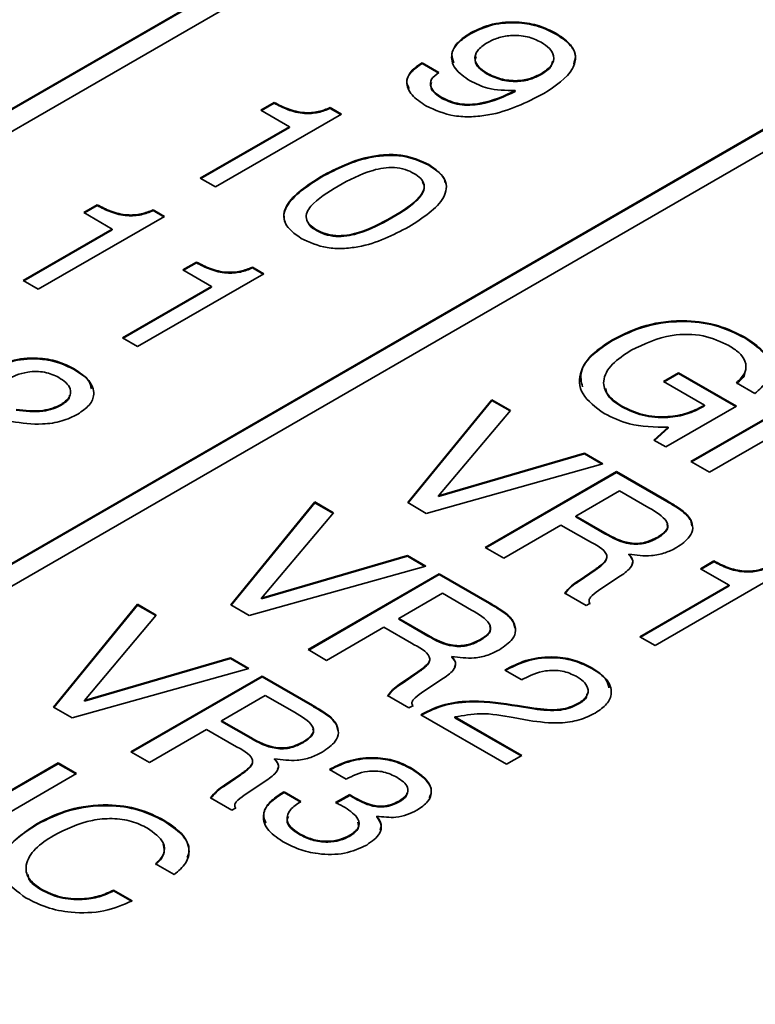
# Model space of a CAD drawing. Header units: millimetres. Extents: x 15 to 187, y 49 to 265.
# Tile 41 of 62: x 138.36 to 143.64, y 204.86 to 211.93. Entities that reach past the tile are written whole.
import ezdxf

# ---------------------------------------------------------------- set-up
doc = ezdxf.new("R2010")
doc.units = ezdxf.units.MM

msp = doc.modelspace()

# ---------------------------------------------------------------- linework, layer by layer
at = {"color": 7, "linetype": 'Continuous', "lineweight": 35}
for p, q in [((153.5333, 220.0878), (127.7003, 205.1748)), ((153.5333, 220.0824), (127.7051, 205.1721)), ((151.412, 218.7), (127.9832, 205.1748)), ((130.6702, 203.6236), (154.099, 217.1488)), ((130.6702, 203.6182), (154.099, 217.1433)), ((154.2404, 217.0671), (130.8116, 203.542)), ((141.5942, 211.8315), (141.5942, 211.837)), ((142.208, 211.8287), (142.208, 211.8341)), ((141.246, 211.622), (141.3668, 211.5522)), ((141.246, 211.6165), (141.246, 211.622)), ((141.246, 211.6165), (141.3668, 211.5467)), ((141.7102, 211.5439), (141.7102, 211.5494)), ((142.1023, 211.5382), (142.1023, 211.5437)), ((141.9151, 211.4167), (141.9151, 211.4221)), ((140.088, 211.2815), (140.1847, 211.3373)), ((140.0927, 211.2787), (140.1847, 211.3318)), ((140.1847, 211.3318), (140.1847, 211.3373)), ((141.3891, 211.3664), (141.3891, 211.3719)), ((140.6682, 211.2535), (139.7616, 210.7302)), ((140.2935, 211.1628), (140.088, 211.2815)), ((140.5868, 211.3005), (140.6682, 211.2535)), ((140.5868, 211.2951), (140.5868, 211.3005)), ((140.5868, 211.2951), (140.6635, 211.2508)), ((139.6529, 210.793), (140.2935, 211.1628)), ((139.6576, 210.7903), (140.2935, 211.1574)), ((140.2935, 211.1574), (140.2935, 211.1628)), ((141.2958, 210.8858), (141.2958, 210.8912)), ((139.7616, 210.7302), (139.6529, 210.793)), ((140.5222, 210.801), (140.5222, 210.8064)), ((138.8152, 210.5467), (138.9119, 210.6025)), ((139.0207, 210.4281), (138.8152, 210.5467)), ((138.8199, 210.544), (138.9119, 210.5971)), ((138.9119, 210.5971), (138.9119, 210.6025)), ((139.314, 210.5658), (139.3954, 210.5188)), ((139.314, 210.5603), (139.314, 210.5658)), ((139.314, 210.5603), (139.3907, 210.5161)), ((139.3954, 210.5188), (138.4889, 209.9954)), ((141.0299, 210.5079), (141.0299, 210.5133)), ((138.3801, 210.0582), (139.0207, 210.4281)), ((138.3848, 210.0555), (139.0207, 210.4226)), ((139.0207, 210.4226), (139.0207, 210.4281)), ((140.4869, 210.4177), (140.4869, 210.4232)), ((139.5284, 210.135), (139.6251, 210.1908)), ((139.7338, 210.0164), (139.5284, 210.135)), ((139.5331, 210.1323), (139.6251, 210.1854)), ((139.6251, 210.1854), (139.6251, 210.1908)), ((140.0271, 210.1541), (140.1085, 210.1071)), ((140.0271, 210.1486), (140.0271, 210.1541)), ((140.0271, 210.1486), (140.1038, 210.1044)), ((138.4889, 209.9954), (138.3801, 210.0582)), ((140.1085, 210.1071), (139.202, 209.5837)), ((139.0932, 209.6465), (139.7338, 210.0164)), ((139.0979, 209.6438), (139.7338, 210.0109)), ((139.7338, 210.0109), (139.7338, 210.0164)), ((139.202, 209.5837), (139.0932, 209.6465)), ((142.6147, 209.6274), (142.6147, 209.6329)), ((143.5643, 209.646), (143.5643, 209.6514)), ((138.747, 209.4181), (138.747, 209.4236)), ((142.98, 209.3328), (143.0888, 209.3956)), ((142.9847, 209.3301), (143.0888, 209.3902)), ((143.0888, 209.3956), (143.5045, 209.1557)), ((143.0888, 209.3902), (143.0888, 209.3956)), ((143.0888, 209.3902), (143.4998, 209.1529)), ((143.2748, 209.1626), (142.98, 209.3328)), ((143.1781, 208.7579), (144.1209, 209.3022)), ((143.1828, 208.7552), (144.1209, 209.2967)), ((143.6374, 209.2464), (143.5045, 209.3231)), ((141.1438, 208.4628), (141.7482, 209.2024)), ((141.7482, 209.2024), (141.8819, 209.1252)), ((141.7482, 209.197), (141.7482, 209.2024)), ((138.6526, 209.1634), (138.6526, 209.1689)), ((141.1468, 208.461), (141.7482, 209.197)), ((141.7482, 209.197), (141.8788, 209.1215)), ((142.682, 209.1505), (142.682, 209.156)), ((143.5045, 209.1557), (142.9968, 208.8626)), ((143.2631, 209.1559), (143.2748, 209.1626)), ((143.2631, 209.1504), (143.2748, 209.1572)), ((143.2631, 209.1504), (143.2631, 209.1559)), ((143.2748, 209.1572), (143.2748, 209.1626)), ((141.8819, 209.1252), (141.3654, 208.5121)), ((144.0752, 209.1223), (143.3111, 208.6812)), ((142.9126, 208.9112), (143.0149, 209.0039)), ((142.9162, 208.9091), (143.0149, 208.9984)), ((143.0149, 208.9984), (143.0149, 209.0039)), ((142.9968, 208.8626), (142.9126, 208.9112)), ((141.3654, 208.5121), (142.4143, 208.8179)), ((141.3654, 208.5067), (142.4143, 208.8124)), ((142.4143, 208.8179), (142.546, 208.7419)), ((142.4143, 208.8124), (142.4143, 208.8179)), ((142.4143, 208.8124), (142.5396, 208.7401)), ((142.546, 208.7419), (141.2768, 208.386)), ((143.3111, 208.6812), (143.1781, 208.7579)), ((141.6998, 208.1418), (142.6427, 208.686)), ((141.7046, 208.139), (142.6427, 208.6806)), ((142.6427, 208.686), (143.0038, 208.4776)), ((142.6427, 208.6806), (142.6427, 208.686)), ((142.6427, 208.6806), (143.0038, 208.4721)), ((141.3654, 208.5067), (141.3654, 208.5121)), ((142.6655, 208.5472), (142.3512, 208.3658)), ((142.8748, 208.4264), (142.6655, 208.5472)), ((139.871, 207.728), (140.4754, 208.4676)), ((139.8741, 207.7262), (140.4754, 208.4622)), ((140.4754, 208.4676), (140.6091, 208.3904)), ((140.4754, 208.4622), (140.4754, 208.4676)), ((140.4754, 208.4622), (140.606, 208.3868)), ((141.2768, 208.386), (141.1438, 208.4628)), ((143.0038, 208.4721), (143.0038, 208.4776)), ((140.6091, 208.3904), (140.0926, 207.7774)), ((142.3512, 208.3658), (142.5605, 208.245)), ((142.3512, 208.3604), (142.3512, 208.3658)), ((142.3512, 208.3604), (142.5605, 208.2396)), ((142.2438, 208.3023), (141.8328, 208.065)), ((142.4421, 208.1878), (142.2438, 208.3023)), ((143.1771, 208.3341), (143.1771, 208.3395)), ((143.1771, 208.3341), (143.1856, 208.2963)), ((142.5605, 208.2396), (142.5605, 208.245)), ((142.9394, 208.2099), (142.9394, 208.2154)), ((141.8328, 208.065), (141.6998, 208.1418)), ((140.0926, 207.7774), (141.1415, 208.0831)), ((140.0926, 207.7719), (141.1415, 208.0776)), ((141.1415, 208.0831), (141.2732, 208.0071)), ((141.1415, 208.0776), (141.1415, 208.0831)), ((141.1415, 208.0776), (141.2668, 208.0053)), ((142.732, 208.0874), (142.732, 208.0928)), ((141.2732, 208.0071), (140.004, 207.6512)), ((143.247, 207.9883), (143.3437, 208.0441)), ((143.2517, 207.9855), (143.3437, 208.0386)), ((143.3437, 208.0386), (143.3437, 208.0441)), ((140.427, 207.407), (141.3699, 207.9513)), ((140.4318, 207.4043), (141.3699, 207.9458)), ((141.3699, 207.9513), (141.731, 207.7428)), ((141.3699, 207.9458), (141.3699, 207.9513)), ((141.3699, 207.9458), (141.731, 207.7374)), ((142.375, 207.9046), (142.4889, 207.9832)), ((142.375, 207.8992), (142.4889, 207.9778)), ((142.4889, 207.9778), (142.4889, 207.9832)), ((142.661, 207.9291), (142.5144, 207.8309)), ((143.8272, 207.9603), (142.9207, 207.437)), ((143.4525, 207.8696), (143.247, 207.9883)), ((142.3711, 207.9023), (142.375, 207.9046)), ((142.3711, 207.8969), (142.3711, 207.9023)), ((142.3711, 207.8969), (142.375, 207.8992)), ((142.375, 207.8992), (142.375, 207.9046)), ((142.8119, 207.4998), (143.4525, 207.8696)), ((142.8166, 207.4971), (143.4525, 207.8642)), ((143.4525, 207.8642), (143.4525, 207.8696)), ((141.3927, 207.8125), (141.0784, 207.6311)), ((141.602, 207.6917), (141.3927, 207.8125)), ((142.4251, 207.7231), (142.2717, 207.8116)), ((138.5982, 206.9932), (139.2026, 207.7329)), ((138.6013, 206.9915), (139.2026, 207.7274)), ((139.2026, 207.7329), (139.3363, 207.6557)), ((139.2026, 207.7274), (139.2026, 207.7329)), ((139.2026, 207.7274), (139.3332, 207.652)), ((140.004, 207.6512), (139.871, 207.728)), ((140.0926, 207.7719), (140.0926, 207.7774)), ((141.731, 207.7374), (141.731, 207.7428)), ((142.4517, 207.7385), (142.4251, 207.7231)), ((142.4493, 207.7432), (142.4517, 207.733)), ((139.3363, 207.6557), (138.8198, 207.0426)), ((141.0784, 207.6311), (141.2877, 207.5103)), ((141.0784, 207.6256), (141.0784, 207.6311)), ((141.0784, 207.6256), (141.2877, 207.5048)), ((141.9043, 207.5993), (141.9043, 207.6048)), ((141.9043, 207.5993), (141.9128, 207.5616)), ((140.971, 207.5675), (140.56, 207.3302)), ((141.1693, 207.453), (140.971, 207.5675)), ((141.2877, 207.5048), (141.2877, 207.5103)), ((141.6666, 207.4752), (141.6666, 207.4806)), ((142.9207, 207.437), (142.8119, 207.4998)), ((140.56, 207.3302), (140.427, 207.407)), ((138.8198, 207.0426), (139.8687, 207.3483)), ((138.8198, 207.0372), (139.8687, 207.3429)), ((139.8687, 207.3483), (140.0004, 207.2723)), ((139.8687, 207.3429), (139.8687, 207.3483)), ((139.8687, 207.3429), (139.994, 207.2706)), ((141.4592, 207.3526), (141.4592, 207.358)), ((140.0004, 207.2723), (138.7312, 206.9165)), ((141.1022, 207.1699), (141.2161, 207.2485)), ((141.1022, 207.1644), (141.2161, 207.243)), ((141.2161, 207.243), (141.2161, 207.2485)), ((141.8413, 207.2605), (141.8569, 207.2695)), ((141.9621, 207.1907), (141.8413, 207.2605)), ((141.846, 207.2577), (141.8569, 207.2641)), ((141.8569, 207.2641), (141.8569, 207.2695)), ((142.4656, 207.2714), (142.4656, 207.2768)), ((139.1543, 206.6722), (140.0971, 207.2165)), ((139.159, 206.6695), (140.0971, 207.2111)), ((140.0971, 207.2165), (140.4582, 207.008)), ((140.0971, 207.2111), (140.0971, 207.2165)), ((140.0971, 207.2111), (140.4582, 207.0026)), ((141.0983, 207.1676), (141.1022, 207.1699)), ((141.0983, 207.1621), (141.0983, 207.1676)), ((141.0983, 207.1621), (141.1022, 207.1644)), ((141.1022, 207.1644), (141.1022, 207.1699)), ((141.3882, 207.1943), (141.2416, 207.0962)), ((141.9727, 207.1968), (141.9621, 207.1907)), ((138.8198, 207.0372), (138.8198, 207.0426)), ((140.1199, 207.0777), (139.8056, 206.8963)), ((140.3292, 206.9569), (140.1199, 207.0777)), ((141.1523, 206.9883), (140.9989, 207.0769)), ((141.1765, 207.0084), (141.1789, 206.9983)), ((142.3712, 207.0167), (142.3712, 207.0221)), ((138.7312, 206.9165), (138.5982, 206.9932)), ((140.4582, 207.0026), (140.4582, 207.008)), ((141.1789, 207.0037), (141.1523, 206.9883)), ((141.2369, 206.9395), (141.2443, 206.9437)), ((141.8534, 206.5836), (141.2369, 206.9395)), ((141.2416, 206.9368), (141.2443, 206.9383)), ((141.2443, 206.9383), (141.2443, 206.9437)), ((141.9312, 207.0053), (142.0486, 206.9862)), ((141.9312, 206.9999), (141.9312, 207.0053)), ((141.9312, 206.9999), (142.0486, 206.9807)), ((142.0486, 206.9807), (142.0486, 206.9862)), ((139.8056, 206.8963), (140.0149, 206.7755)), ((139.8056, 206.8908), (139.8056, 206.8963)), ((139.8056, 206.8908), (140.0149, 206.77)), ((140.6316, 206.8646), (140.6316, 206.87)), ((141.4824, 206.9234), (141.9621, 206.6464)), ((141.4824, 206.9179), (141.4824, 206.9234)), ((141.4824, 206.9179), (141.9574, 206.6437)), ((142.0152, 206.8979), (141.9011, 206.9189)), ((139.6982, 206.8327), (139.2872, 206.5955)), ((139.8965, 206.7182), (139.6982, 206.8327)), ((140.6316, 206.8646), (140.64, 206.8268)), ((140.0149, 206.77), (140.0149, 206.7755)), ((140.3938, 206.7404), (140.3938, 206.7458)), ((139.2872, 206.5955), (139.1543, 206.6722)), ((137.8667, 206.1523), (138.6309, 206.5934)), ((137.8667, 206.1468), (138.6309, 206.5879)), ((138.6309, 206.5934), (138.7638, 206.5166)), ((138.6309, 206.5879), (138.6309, 206.5934)), ((138.6309, 206.5879), (138.7591, 206.5139)), ((140.1864, 206.6178), (140.1864, 206.6233)), ((141.9621, 206.6464), (141.8534, 206.5836)), ((138.7638, 206.5166), (137.821, 205.9724)), ((139.8294, 206.4351), (139.9433, 206.5137)), ((139.9433, 206.5083), (139.9433, 206.5137)), ((140.5806, 206.5466), (140.587, 206.5503)), ((140.7014, 206.4769), (140.5806, 206.5466)), ((140.5853, 206.5439), (140.587, 206.5449)), ((140.587, 206.5449), (140.587, 206.5503)), ((141.1626, 206.5541), (141.1626, 206.5595)), ((139.8294, 206.4297), (139.9433, 206.5083)), ((140.1154, 206.4595), (139.9688, 206.3614)), ((139.8255, 206.4328), (139.8294, 206.4351)), ((139.8255, 206.4274), (139.8255, 206.4328)), ((139.8255, 206.4274), (139.8294, 206.4297)), ((139.8294, 206.4297), (139.8294, 206.4351)), ((140.2476, 206.3823), (140.2542, 206.3861)), ((140.2476, 206.3769), (140.2476, 206.3823)), ((140.2476, 206.3769), (140.2542, 206.3807)), ((140.2542, 206.3861), (140.3751, 206.3164)), ((140.2542, 206.3807), (140.2542, 206.3861)), ((140.2542, 206.3807), (140.3751, 206.3109)), ((139.8795, 206.2536), (139.7261, 206.3421)), ((140.6253, 206.3082), (140.7266, 206.366)), ((140.6302, 206.306), (140.6253, 206.3082)), ((140.6306, 206.3058), (140.7266, 206.3605)), ((140.7266, 206.3605), (140.7266, 206.366)), ((140.7632, 206.3381), (140.7632, 206.3435)), ((141.0812, 206.3139), (141.0812, 206.3193)), ((139.9061, 206.2689), (139.8795, 206.2536)), ((139.9037, 206.2737), (139.9061, 206.2635)), ((139.3907, 206.1772), (139.3907, 206.1827)), ((140.9209, 206.206), (140.9209, 206.2115)), ((138.4822, 206.1532), (138.4822, 206.1587)), ((140.3645, 206.0798), (140.3645, 206.0852)), ((140.7284, 206.0683), (140.7284, 206.0738)), ((139.4649, 205.7909), (139.3319, 205.8677)), ((138.5132, 205.679), (138.5132, 205.6844)), ((139.0298, 205.6793), (139.1627, 205.6025)), ((139.0298, 205.6738), (139.0298, 205.6793)), ((139.0298, 205.6738), (139.1627, 205.5971))]:
    msp.add_line(p, q, dxfattribs=at)
for points, knots in [([(141.5942, 211.837), (141.6444, 211.861), (141.7446, 211.909), (141.9317, 211.9215), (142.093, 211.8922), (142.1697, 211.8535), (142.208, 211.8341)], [0, 0, 0, 0, 0.27995, 0.559068, 0.779241, 1, 1, 1, 1]), ([(141.5942, 211.8315), (141.6444, 211.8556), (141.7446, 211.9036), (141.9317, 211.9161), (142.093, 211.8868), (142.1697, 211.8481), (142.208, 211.8287)], [0, 0, 0, 0, 0.27995, 0.559068, 0.779241, 1, 1, 1, 1]), ([(141.5912, 211.4924), (141.5506, 211.5206), (141.4696, 211.5767), (141.4477, 211.6817), (141.4964, 211.7724), (141.5616, 211.8154), (141.5942, 211.837)], [0, 0, 0, 0, 0.279949, 0.559125, 0.779309, 1, 1, 1, 1]), ([(141.4753, 211.6215), (141.4676, 211.6419), (141.4494, 211.6904), (141.4982, 211.7671), (141.5622, 211.8101), (141.5942, 211.8315)], [0, 0, 0, 0, 0.266726, 0.632942, 1, 1, 1, 1]), ([(142.1023, 211.7696), (142.0706, 211.7849), (142.0072, 211.8155), (141.8883, 211.8229), (141.7867, 211.8034), (141.7382, 211.7789), (141.714, 211.7665)], [0, 0, 0, 0, 0.279985, 0.558971, 0.779234, 1, 1, 1, 1]), ([(142.208, 211.8341), (142.2434, 211.8108), (142.3141, 211.7642), (142.359, 211.6724), (142.3252, 211.5365), (142.2047, 211.4568), (142.1202, 211.401)], [0, 0, 0, 0, 0.187322, 0.37406, 0.561042, 1, 1, 1, 1]), ([(142.208, 211.8287), (142.2429, 211.8054), (142.3126, 211.7589), (142.3578, 211.6794), (142.3418, 211.6316), (142.3359, 211.6141)], [0, 0, 0, 0, 0.388726, 0.77624, 1, 1, 1, 1]), ([(141.714, 211.7665), (141.688, 211.7489), (141.6363, 211.7138), (141.6187, 211.6479), (141.6485, 211.5902), (141.6896, 211.563), (141.7102, 211.5494)], [0, 0, 0, 0, 0.280273, 0.559272, 0.7793, 1, 1, 1, 1]), ([(142.1023, 211.5437), (142.1292, 211.562), (142.1831, 211.5986), (142.1999, 211.6676), (142.1669, 211.7273), (142.1238, 211.7555), (142.1023, 211.7696)], [0, 0, 0, 0, 0.2801627, 0.5590906, 0.7792757, 1, 1, 1, 1]), ([(141.1537, 211.4376), (141.1464, 211.4517), (141.1261, 211.4905), (141.1609, 211.5579), (141.2176, 211.597), (141.246, 211.6165)], [0, 0, 0, 0, 0.222285, 0.610655, 1, 1, 1, 1]), ([(141.2741, 211.3127), (141.2367, 211.3374), (141.162, 211.3868), (141.1252, 211.4789), (141.1589, 211.5631), (141.2169, 211.6023), (141.246, 211.622)], [0, 0, 0, 0, 0.2805769, 0.5597012, 0.7795746, 1, 1, 1, 1]), ([(141.6357, 211.6682), (141.6316, 211.6582), (141.6204, 211.6306), (141.6499, 211.5846), (141.6901, 211.5575), (141.7102, 211.5439)], [0, 0, 0, 0, 0.22082, 0.609817, 1, 1, 1, 1]), ([(142.1023, 211.5382), (142.1314, 211.5564), (142.1762, 211.5841), (142.1807, 211.6211), (142.1823, 211.6339)], [0, 0, 0, 0, 0.652567, 1, 1, 1, 1]), ([(141.3668, 211.5522), (141.3463, 211.537), (141.3052, 211.5067), (141.3034, 211.4506), (141.337, 211.4052), (141.3717, 211.383), (141.3891, 211.3719)], [0, 0, 0, 0, 0.279747, 0.558512, 0.77895, 1, 1, 1, 1]), ([(141.7102, 211.5494), (141.7418, 211.5336), (141.8047, 211.5021), (141.9233, 211.4888), (142.0285, 211.5063), (142.0776, 211.5312), (142.1023, 211.5437)], [0, 0, 0, 0, 0.28047, 0.559328, 0.779293, 1, 1, 1, 1]), ([(141.7102, 211.5439), (141.7418, 211.5281), (141.8047, 211.4966), (141.9233, 211.4834), (142.0285, 211.5008), (142.0776, 211.5258), (142.1023, 211.5382)], [0, 0, 0, 0, 0.28047, 0.559328, 0.779293, 1, 1, 1, 1]), ([(141.3138, 211.4809), (141.3108, 211.4679), (141.3043, 211.44), (141.3379, 211.3997), (141.372, 211.3775), (141.3891, 211.3664)], [0, 0, 0, 0, 0.301336, 0.650184, 1, 1, 1, 1]), ([(141.9151, 211.4221), (141.8467, 211.4236), (141.724, 211.4263), (141.6319, 211.4722), (141.5912, 211.4924)], [0, 0, 0, 0, 0.558275, 1, 1, 1, 1]), ([(142.1202, 211.401), (141.9961, 211.3375), (141.8407, 211.2581), (141.6012, 211.2321), (141.4367, 211.2392), (141.339, 211.2833), (141.2741, 211.3127)], [0, 0, 0, 0, 0.4993433, 0.6251798, 0.7508537, 1, 1, 1, 1]), ([(141.3891, 211.3719), (141.429, 211.3537), (141.4889, 211.3263), (141.5903, 211.3216), (141.7377, 211.3384), (141.8363, 211.3849), (141.9151, 211.4221)], [0, 0, 0, 0, 0.248865, 0.374362, 0.500012, 1, 1, 1, 1]), ([(141.3891, 211.3664), (141.429, 211.3482), (141.4889, 211.3209), (141.5903, 211.3162), (141.7377, 211.3329), (141.8363, 211.3795), (141.9151, 211.4167)], [0, 0, 0, 0, 0.248865, 0.374362, 0.500012, 1, 1, 1, 1]), ([(140.1847, 211.3373), (140.2162, 211.3208), (140.279, 211.2879), (140.391, 211.2592), (140.5042, 211.2671), (140.5592, 211.2894), (140.5868, 211.3005)], [0, 0, 0, 0, 0.281056, 0.560319, 0.779649, 1, 1, 1, 1]), ([(140.1847, 211.3318), (140.2162, 211.3153), (140.279, 211.2825), (140.391, 211.2538), (140.5042, 211.2617), (140.5592, 211.2839), (140.5868, 211.2951)], [0, 0, 0, 0, 0.281056, 0.560319, 0.779649, 1, 1, 1, 1]), ([(140.5222, 210.8064), (140.6351, 210.8652), (140.7765, 210.9389), (140.9956, 210.9652), (141.1469, 210.959), (141.2363, 210.9183), (141.2958, 210.8912)], [0, 0, 0, 0, 0.499613, 0.625369, 0.750951, 1, 1, 1, 1]), ([(140.5222, 210.801), (140.6351, 210.8598), (140.7765, 210.9334), (140.9956, 210.9597), (141.1469, 210.9536), (141.2363, 210.9129), (141.2958, 210.8858)], [0, 0, 0, 0, 0.499613, 0.625369, 0.750951, 1, 1, 1, 1]), ([(141.1879, 210.8279), (141.1677, 210.838), (141.1274, 210.8583), (141.0488, 210.8724), (140.9679, 210.8682), (140.8186, 210.8335), (140.7211, 210.7797), (140.6431, 210.7366)], [0, 0, 0, 0, 0.12508, 0.249871, 0.374795, 0.50005, 1, 1, 1, 1]), ([(141.0299, 210.5133), (141.1044, 210.5584), (141.1976, 210.6148), (141.2586, 210.7008), (141.2656, 210.7476), (141.2409, 210.793), (141.2056, 210.8162), (141.1879, 210.8279)], [0, 0, 0, 0, 0.4999047, 0.6251667, 0.7500876, 0.8748731, 1, 1, 1, 1]), ([(141.2958, 210.8912), (141.3428, 210.8569), (141.4136, 210.8052), (141.4253, 210.7177), (141.3805, 210.5908), (141.2528, 210.509), (141.1507, 210.4436)], [0, 0, 0, 0, 0.249141, 0.374724, 0.500475, 1, 1, 1, 1]), ([(141.2958, 210.8858), (141.3477, 210.8521), (141.405, 210.8148), (141.4111, 210.7679), (141.4117, 210.7635)], [0, 0, 0, 0, 0.90613, 1, 1, 1, 1]), ([(140.3772, 210.3609), (140.3302, 210.3951), (140.2596, 210.4465), (140.2487, 210.5336), (140.2931, 210.6599), (140.4204, 210.7414), (140.5222, 210.8064)], [0, 0, 0, 0, 0.249143, 0.374733, 0.500472, 1, 1, 1, 1]), ([(140.2618, 210.4772), (140.2575, 210.4941), (140.2479, 210.5322), (140.2962, 210.655), (140.4218, 210.7361), (140.5222, 210.801)], [0, 0, 0, 0, 0.137577, 0.311008, 1, 1, 1, 1]), ([(141.0299, 210.5079), (141.1048, 210.5531), (141.1986, 210.6095), (141.2577, 210.6952), (141.2673, 210.7357), (141.2524, 210.7581), (141.2471, 210.766)], [0, 0, 0, 0, 0.610605, 0.763605, 0.916188, 1, 1, 1, 1]), ([(140.6431, 210.7366), (140.5688, 210.6918), (140.4759, 210.6357), (140.4165, 210.5497), (140.4097, 210.5031), (140.4342, 210.458), (140.4693, 210.4348), (140.4869, 210.4232)], [0, 0, 0, 0, 0.4998945, 0.6251522, 0.7500763, 0.8748793, 1, 1, 1, 1]), ([(138.9119, 210.6025), (138.9434, 210.586), (139.0062, 210.5532), (139.1182, 210.5244), (139.2314, 210.5324), (139.2864, 210.5546), (139.314, 210.5658)], [0, 0, 0, 0, 0.281056, 0.560319, 0.779649, 1, 1, 1, 1]), ([(138.9119, 210.5971), (138.9434, 210.5806), (139.0062, 210.5477), (139.1182, 210.519), (139.2314, 210.5269), (139.2864, 210.5492), (139.314, 210.5603)], [0, 0, 0, 0, 0.281056, 0.560319, 0.779649, 1, 1, 1, 1]), ([(140.428, 210.474), (140.4311, 210.4673), (140.4409, 210.4456), (140.4681, 210.4291), (140.4869, 210.4177)], [0, 0, 0, 0, 0.310767, 1, 1, 1, 1]), ([(140.4869, 210.4232), (140.5069, 210.413), (140.547, 210.3927), (140.6252, 210.3781), (140.706, 210.3821), (140.8549, 210.4167), (140.9521, 210.4704), (141.0299, 210.5133)], [0, 0, 0, 0, 0.125107, 0.249967, 0.374902, 0.500148, 1, 1, 1, 1]), ([(140.4869, 210.4177), (140.5069, 210.4076), (140.547, 210.3872), (140.6252, 210.3727), (140.706, 210.3766), (140.8549, 210.4113), (140.9521, 210.465), (141.0299, 210.5079)], [0, 0, 0, 0, 0.125107, 0.249967, 0.374902, 0.500148, 1, 1, 1, 1]), ([(141.1507, 210.4436), (141.0377, 210.3848), (140.8961, 210.3113), (140.6767, 210.2858), (140.5255, 210.2927), (140.4364, 210.3337), (140.3772, 210.3609)], [0, 0, 0, 0, 0.499438, 0.62518, 0.750791, 1, 1, 1, 1]), ([(139.6251, 210.1908), (139.6566, 210.1743), (139.7194, 210.1415), (139.8313, 210.1127), (139.9445, 210.1207), (139.9996, 210.1429), (140.0271, 210.1541)], [0, 0, 0, 0, 0.281056, 0.560319, 0.779649, 1, 1, 1, 1]), ([(139.6251, 210.1854), (139.6566, 210.1689), (139.7194, 210.136), (139.8313, 210.1073), (139.9445, 210.1152), (139.9996, 210.1375), (140.0271, 210.1486)], [0, 0, 0, 0, 0.281056, 0.560319, 0.779649, 1, 1, 1, 1]), ([(142.6147, 209.6329), (142.691, 209.6712), (142.8431, 209.7476), (143.1291, 209.7815), (143.385, 209.7415), (143.5045, 209.6815), (143.5643, 209.6514)], [0, 0, 0, 0, 0.28051, 0.559455, 0.779383, 1, 1, 1, 1]), ([(142.6147, 209.6274), (142.691, 209.6657), (142.8431, 209.7421), (143.1291, 209.7761), (143.385, 209.7361), (143.5045, 209.676), (143.5643, 209.646)], [0, 0, 0, 0, 0.28051, 0.559455, 0.779383, 1, 1, 1, 1]), ([(142.5545, 209.104), (142.4939, 209.1483), (142.3728, 209.2369), (142.3706, 209.4005), (142.4627, 209.5347), (142.564, 209.6001), (142.6147, 209.6329)], [0, 0, 0, 0, 0.27927, 0.558399, 0.778964, 1, 1, 1, 1]), ([(142.3986, 209.2947), (142.3907, 209.3313), (142.3733, 209.4117), (142.4653, 209.5296), (142.5649, 209.5948), (142.6147, 209.6274)], [0, 0, 0, 0, 0.294374, 0.646811, 1, 1, 1, 1]), ([(143.4514, 209.591), (143.393, 209.6188), (143.2765, 209.6743), (142.9896, 209.675), (142.8407, 209.6019), (142.7496, 209.5572)], [0, 0, 0, 0, 0.280722, 0.560128, 1, 1, 1, 1]), ([(143.5643, 209.6514), (143.6125, 209.6196), (143.7086, 209.556), (143.7614, 209.4388), (143.7315, 209.3297), (143.6688, 209.2742), (143.6374, 209.2464)], [0, 0, 0, 0, 0.280365, 0.559624, 0.779576, 1, 1, 1, 1]), ([(143.5643, 209.646), (143.6115, 209.6142), (143.7056, 209.5509), (143.7618, 209.4505), (143.7411, 209.3949), (143.7357, 209.3802)], [0, 0, 0, 0, 0.425205, 0.848732, 1, 1, 1, 1]), ([(142.7496, 209.5572), (142.7002, 209.5254), (142.6017, 209.4619), (142.5363, 209.3454), (142.5686, 209.2332), (142.6442, 209.1817), (142.682, 209.156)], [0, 0, 0, 0, 0.2809446, 0.5602745, 0.7798262, 1, 1, 1, 1]), ([(143.5045, 209.3231), (143.5289, 209.3472), (143.5778, 209.3954), (143.5755, 209.4759), (143.5271, 209.5423), (143.4767, 209.5748), (143.4514, 209.591)], [0, 0, 0, 0, 0.279948, 0.559003, 0.779281, 1, 1, 1, 1]), ([(138.1383, 209.4163), (138.1873, 209.4408), (138.2852, 209.4896), (138.4697, 209.5089), (138.6324, 209.4815), (138.7087, 209.4429), (138.747, 209.4236)], [0, 0, 0, 0, 0.280451, 0.559362, 0.779308, 1, 1, 1, 1]), ([(138.1383, 209.4108), (138.1873, 209.4353), (138.2852, 209.4842), (138.4697, 209.5034), (138.6324, 209.476), (138.7087, 209.4374), (138.747, 209.4181)], [0, 0, 0, 0, 0.280451, 0.559362, 0.779308, 1, 1, 1, 1]), ([(138.747, 209.4236), (138.786, 209.3975), (138.8638, 209.3454), (138.8985, 209.2484), (138.8638, 209.1603), (138.8029, 209.1192), (138.7725, 209.0985)], [0, 0, 0, 0, 0.2804405, 0.5596806, 0.7795919, 1, 1, 1, 1]), ([(138.747, 209.4181), (138.7888, 209.3924), (138.8537, 209.3525), (138.8662, 209.2993), (138.8706, 209.2803)], [0, 0, 0, 0, 0.64467, 1, 1, 1, 1]), ([(138.6354, 209.3624), (138.6035, 209.3773), (138.5398, 209.407), (138.3848, 209.4064), (138.3036, 209.3674), (138.2541, 209.3435)], [0, 0, 0, 0, 0.280567, 0.560264, 1, 1, 1, 1]), ([(138.6526, 209.1689), (138.6752, 209.1849), (138.7203, 209.217), (138.7245, 209.277), (138.6912, 209.3264), (138.654, 209.3504), (138.6354, 209.3624)], [0, 0, 0, 0, 0.27961, 0.558548, 0.779048, 1, 1, 1, 1]), ([(143.5045, 209.3177), (143.5345, 209.3413), (143.5656, 209.3659), (143.5652, 209.3946), (143.5652, 209.3957)], [0, 0, 0, 0, 0.962703, 1, 1, 1, 1]), ([(142.5666, 209.2821), (142.57, 209.265), (142.5798, 209.2142), (142.6413, 209.1759), (142.682, 209.1505)], [0, 0, 0, 0, 0.337434, 1, 1, 1, 1]), ([(138.6526, 209.1634), (138.6778, 209.1792), (138.7121, 209.2005), (138.7122, 209.2284), (138.7123, 209.2357)], [0, 0, 0, 0, 0.739251, 1, 1, 1, 1]), ([(138.33, 209.1329), (138.3947, 209.1253), (138.4851, 209.1148), (138.5951, 209.1398), (138.6334, 209.1592), (138.6526, 209.1689)], [0, 0, 0, 0, 0.558127, 0.779013, 1, 1, 1, 1]), ([(138.33, 209.1274), (138.3947, 209.1199), (138.4851, 209.1093), (138.5951, 209.1343), (138.6334, 209.1537), (138.6526, 209.1634)], [0, 0, 0, 0, 0.558127, 0.779013, 1, 1, 1, 1]), ([(142.682, 209.156), (142.7292, 209.1329), (142.8234, 209.0867), (143.0007, 209.0728), (143.1541, 209.1006), (143.2268, 209.1374), (143.2631, 209.1559)], [0, 0, 0, 0, 0.280188, 0.559158, 0.779256, 1, 1, 1, 1]), ([(142.682, 209.1505), (142.7292, 209.1274), (142.8234, 209.0813), (143.0007, 209.0674), (143.1541, 209.0951), (143.2268, 209.132), (143.2631, 209.1504)], [0, 0, 0, 0, 0.280188, 0.559158, 0.779256, 1, 1, 1, 1]), ([(138.7725, 209.0985), (138.7359, 209.0805), (138.6627, 209.0445), (138.4915, 209.0184), (138.3705, 209.0347), (138.2966, 209.0447)], [0, 0, 0, 0, 0.280291, 0.560216, 1, 1, 1, 1]), ([(143.0149, 209.0039), (142.9174, 209.0058), (142.7428, 209.0092), (142.6122, 209.0749), (142.5545, 209.104)], [0, 0, 0, 0, 0.558199, 1, 1, 1, 1]), ([(142.9394, 208.2154), (142.9634, 208.2312), (142.9994, 208.2549), (143.0155, 208.2965), (142.992, 208.3584), (142.9269, 208.3962), (142.8748, 208.4264)], [0, 0, 0, 0, 0.249914, 0.375118, 0.500285, 1, 1, 1, 1]), ([(143.0038, 208.4776), (143.0275, 208.4636), (143.0665, 208.4407), (143.1171, 208.4067), (143.154, 208.3751), (143.1694, 208.3514), (143.1771, 208.3395)], [0, 0, 0, 0, 0.340201, 0.560299, 0.780167, 1, 1, 1, 1]), ([(143.0038, 208.4721), (143.0275, 208.4582), (143.0665, 208.4353), (143.1171, 208.4013), (143.154, 208.3697), (143.1694, 208.346), (143.1771, 208.3341)], [0, 0, 0, 0, 0.340201, 0.560299, 0.780167, 1, 1, 1, 1]), ([(142.9394, 208.2099), (142.963, 208.2257), (142.9984, 208.2493), (143.0152, 208.2867), (143.0085, 208.3025), (143.0061, 208.3082)], [0, 0, 0, 0, 0.560423, 0.841189, 1, 1, 1, 1]), ([(143.1771, 208.3395), (143.1842, 208.3194), (143.1983, 208.2791), (143.1691, 208.2055), (143.1103, 208.1647), (143.0744, 208.1398)], [0, 0, 0, 0, 0.280382, 0.560589, 1, 1, 1, 1]), ([(142.5605, 208.245), (142.6157, 208.2143), (142.6848, 208.1759), (142.7966, 208.1683), (142.8694, 208.1796), (142.9114, 208.2011), (142.9394, 208.2154)], [0, 0, 0, 0, 0.4986779, 0.6240625, 0.7495587, 1, 1, 1, 1]), ([(142.5605, 208.2396), (142.6157, 208.2089), (142.6848, 208.1705), (142.7966, 208.1629), (142.8694, 208.1742), (142.9114, 208.1956), (142.9394, 208.2099)], [0, 0, 0, 0, 0.4986779, 0.6240625, 0.7495587, 1, 1, 1, 1]), ([(142.4889, 207.9832), (142.5113, 207.999), (142.5449, 208.0226), (142.5771, 208.06), (142.5688, 208.1235), (142.4984, 208.1592), (142.4421, 208.1878)], [0, 0, 0, 0, 0.251037, 0.37643, 0.500333, 1, 1, 1, 1]), ([(142.732, 208.0928), (142.7449, 208.0769), (142.7705, 208.0453), (142.7418, 207.9826), (142.6917, 207.9494), (142.661, 207.9291)], [0, 0, 0, 0, 0.280007, 0.558276, 1, 1, 1, 1]), ([(143.0744, 208.1398), (143.0482, 208.1265), (142.9959, 208.0998), (142.8751, 208.0736), (142.7862, 208.0856), (142.732, 208.0928)], [0, 0, 0, 0, 0.281142, 0.561765, 1, 1, 1, 1]), ([(142.732, 208.0874), (142.7468, 208.0714), (142.7677, 208.049), (142.7561, 208.0255), (142.7528, 208.0187)], [0, 0, 0, 0, 0.711834, 1, 1, 1, 1]), ([(142.4889, 207.9778), (142.5124, 207.9934), (142.5468, 208.0162), (142.5651, 208.0443), (142.5709, 208.0532)], [0, 0, 0, 0, 0.68392, 1, 1, 1, 1]), ([(143.3437, 208.0441), (143.3752, 208.0276), (143.438, 207.9947), (143.55, 207.966), (143.6632, 207.9739), (143.7182, 207.9962), (143.7458, 208.0073)], [0, 0, 0, 0, 0.281056, 0.560319, 0.779649, 1, 1, 1, 1]), ([(143.3437, 208.0386), (143.3752, 208.0222), (143.438, 207.9893), (143.55, 207.9606), (143.6632, 207.9685), (143.7182, 207.9907), (143.7458, 208.0019)], [0, 0, 0, 0, 0.281056, 0.560319, 0.779649, 1, 1, 1, 1]), ([(142.2717, 207.8116), (142.2863, 207.83), (142.3125, 207.8628), (142.3531, 207.8902), (142.3711, 207.9023)], [0, 0, 0, 0, 0.558411, 1, 1, 1, 1]), ([(142.2717, 207.8062), (142.2863, 207.8245), (142.3125, 207.8574), (142.3531, 207.8848), (142.3711, 207.8969)], [0, 0, 0, 0, 0.558411, 1, 1, 1, 1]), ([(142.5144, 207.8309), (142.4926, 207.816), (142.4622, 207.7952), (142.4427, 207.7611), (142.4487, 207.746), (142.4517, 207.7385)], [0, 0, 0, 0, 0.560677, 0.780654, 1, 1, 1, 1]), ([(141.731, 207.7428), (141.7547, 207.7289), (141.7938, 207.7059), (141.8443, 207.672), (141.8812, 207.6403), (141.8966, 207.6166), (141.9043, 207.6048)], [0, 0, 0, 0, 0.340201, 0.560299, 0.780167, 1, 1, 1, 1]), ([(141.731, 207.7374), (141.7547, 207.7234), (141.7938, 207.7005), (141.8443, 207.6665), (141.8812, 207.6349), (141.8966, 207.6112), (141.9043, 207.5993)], [0, 0, 0, 0, 0.340201, 0.560299, 0.780167, 1, 1, 1, 1]), ([(141.6666, 207.4806), (141.6906, 207.4964), (141.7266, 207.5201), (141.7427, 207.5617), (141.7192, 207.6236), (141.6541, 207.6614), (141.602, 207.6917)], [0, 0, 0, 0, 0.249914, 0.375118, 0.500285, 1, 1, 1, 1]), ([(141.9043, 207.6048), (141.9114, 207.5846), (141.9256, 207.5443), (141.8963, 207.4708), (141.8375, 207.43), (141.8016, 207.405)], [0, 0, 0, 0, 0.280382, 0.560589, 1, 1, 1, 1]), ([(141.2877, 207.5103), (141.3429, 207.4796), (141.412, 207.4412), (141.5239, 207.4336), (141.5966, 207.4449), (141.6386, 207.4663), (141.6666, 207.4806)], [0, 0, 0, 0, 0.498678, 0.624062, 0.749559, 1, 1, 1, 1]), ([(141.2877, 207.5048), (141.3429, 207.4741), (141.412, 207.4357), (141.5239, 207.4281), (141.5966, 207.4394), (141.6386, 207.4609), (141.6666, 207.4752)], [0, 0, 0, 0, 0.498678, 0.624062, 0.749559, 1, 1, 1, 1]), ([(141.6666, 207.4752), (141.6902, 207.4909), (141.7256, 207.5145), (141.7424, 207.5519), (141.7357, 207.5677), (141.7333, 207.5735)], [0, 0, 0, 0, 0.560423, 0.841189, 1, 1, 1, 1]), ([(141.2161, 207.2485), (141.2385, 207.2642), (141.2721, 207.2879), (141.3043, 207.3252), (141.296, 207.3887), (141.2257, 207.4244), (141.1693, 207.453)], [0, 0, 0, 0, 0.251037, 0.37643, 0.500333, 1, 1, 1, 1]), ([(141.8016, 207.405), (141.7754, 207.3917), (141.7231, 207.365), (141.6023, 207.3389), (141.5134, 207.3508), (141.4592, 207.358)], [0, 0, 0, 0, 0.281142, 0.561765, 1, 1, 1, 1]), ([(141.2161, 207.243), (141.2396, 207.2586), (141.274, 207.2814), (141.2923, 207.3095), (141.2981, 207.3184)], [0, 0, 0, 0, 0.68392, 1, 1, 1, 1]), ([(141.4592, 207.358), (141.4721, 207.3422), (141.4977, 207.3105), (141.4691, 207.2479), (141.4189, 207.2147), (141.3882, 207.1943)], [0, 0, 0, 0, 0.280007, 0.558276, 1, 1, 1, 1]), ([(141.4592, 207.3526), (141.4741, 207.3366), (141.4949, 207.3142), (141.4833, 207.2907), (141.48, 207.2839)], [0, 0, 0, 0, 0.711834, 1, 1, 1, 1]), ([(141.8569, 207.2695), (141.906, 207.294), (142.0038, 207.3429), (142.1883, 207.3621), (142.351, 207.3348), (142.4274, 207.2962), (142.4656, 207.2768)], [0, 0, 0, 0, 0.280451, 0.559362, 0.779308, 1, 1, 1, 1]), ([(141.8569, 207.2641), (141.906, 207.2886), (142.0038, 207.3374), (142.1883, 207.3567), (142.351, 207.3293), (142.4274, 207.2907), (142.4656, 207.2714)], [0, 0, 0, 0, 0.280451, 0.559362, 0.779308, 1, 1, 1, 1]), ([(142.354, 207.2157), (142.3221, 207.2305), (142.2585, 207.2602), (142.1034, 207.2597), (142.0223, 207.2207), (141.9727, 207.1968)], [0, 0, 0, 0, 0.280567, 0.560264, 1, 1, 1, 1]), ([(142.4656, 207.2768), (142.5046, 207.2507), (142.5825, 207.1986), (142.6172, 207.1017), (142.5824, 207.0136), (142.5216, 206.9724), (142.4911, 206.9518)], [0, 0, 0, 0, 0.28044, 0.559681, 0.779592, 1, 1, 1, 1]), ([(142.4656, 207.2714), (142.5075, 207.2457), (142.5724, 207.2058), (142.5848, 207.1525), (142.5893, 207.1336)], [0, 0, 0, 0, 0.64467, 1, 1, 1, 1]), ([(140.9989, 207.0769), (141.0135, 207.0952), (141.0397, 207.128), (141.0803, 207.1555), (141.0983, 207.1676)], [0, 0, 0, 0, 0.558411, 1, 1, 1, 1]), ([(140.9989, 207.0714), (141.0135, 207.0898), (141.0397, 207.1226), (141.0803, 207.15), (141.0983, 207.1621)], [0, 0, 0, 0, 0.558411, 1, 1, 1, 1]), ([(142.3712, 207.0221), (142.3938, 207.0382), (142.439, 207.0702), (142.4432, 207.1302), (142.4098, 207.1797), (142.3726, 207.2037), (142.354, 207.2157)], [0, 0, 0, 0, 0.27961, 0.558548, 0.779048, 1, 1, 1, 1]), ([(141.2416, 207.0962), (141.2198, 207.0812), (141.1894, 207.0604), (141.1699, 207.0263), (141.1759, 207.0112), (141.1789, 207.0037)], [0, 0, 0, 0, 0.5606769, 0.7806542, 1, 1, 1, 1]), ([(142.3712, 207.0167), (142.3965, 207.0325), (142.4307, 207.0538), (142.4309, 207.0817), (142.431, 207.0889)], [0, 0, 0, 0, 0.739251, 1, 1, 1, 1]), ([(141.2443, 206.9437), (141.2971, 206.9699), (141.4025, 207.0222), (141.6543, 207.0485), (141.826, 207.0217), (141.9312, 207.0053)], [0, 0, 0, 0, 0.279996, 0.559198, 1, 1, 1, 1]), ([(141.2443, 206.9383), (141.2971, 206.9645), (141.4025, 207.0168), (141.6543, 207.0431), (141.826, 207.0163), (141.9312, 206.9999)], [0, 0, 0, 0, 0.279996, 0.559198, 1, 1, 1, 1]), ([(142.0486, 206.9862), (142.1134, 206.9786), (142.2038, 206.968), (142.3137, 206.993), (142.3521, 207.0124), (142.3712, 207.0221)], [0, 0, 0, 0, 0.558127, 0.779013, 1, 1, 1, 1]), ([(142.0486, 206.9807), (142.1134, 206.9731), (142.2038, 206.9626), (142.3137, 206.9876), (142.3521, 207.007), (142.3712, 207.0167)], [0, 0, 0, 0, 0.558127, 0.779013, 1, 1, 1, 1]), ([(140.3938, 206.7458), (140.4178, 206.7616), (140.4538, 206.7853), (140.4699, 206.8269), (140.4464, 206.8888), (140.3813, 206.9267), (140.3292, 206.9569)], [0, 0, 0, 0, 0.249914, 0.375118, 0.500285, 1, 1, 1, 1]), ([(140.4582, 207.008), (140.4819, 206.9941), (140.521, 206.9712), (140.5715, 206.9372), (140.6084, 206.9056), (140.6238, 206.8819), (140.6316, 206.87)], [0, 0, 0, 0, 0.340201, 0.560299, 0.780167, 1, 1, 1, 1]), ([(140.4582, 207.0026), (140.4819, 206.9887), (140.521, 206.9657), (140.5715, 206.9317), (140.6084, 206.9001), (140.6238, 206.8764), (140.6316, 206.8646)], [0, 0, 0, 0, 0.340201, 0.560299, 0.780167, 1, 1, 1, 1]), ([(141.9011, 206.9189), (141.8224, 206.9334), (141.6825, 206.9593), (141.5433, 206.9343), (141.4824, 206.9234)], [0, 0, 0, 0, 0.562606, 1, 1, 1, 1]), ([(142.4911, 206.9518), (142.4545, 206.9338), (142.3813, 206.8977), (142.2101, 206.8716), (142.0891, 206.888), (142.0152, 206.8979)], [0, 0, 0, 0, 0.280291, 0.560216, 1, 1, 1, 1]), ([(140.6316, 206.87), (140.6386, 206.8499), (140.6528, 206.8095), (140.6235, 206.736), (140.5647, 206.6952), (140.5288, 206.6703)], [0, 0, 0, 0, 0.280382, 0.560589, 1, 1, 1, 1]), ([(140.3938, 206.7404), (140.4174, 206.7561), (140.4528, 206.7798), (140.4696, 206.8171), (140.4629, 206.833), (140.4605, 206.8387)], [0, 0, 0, 0, 0.560423, 0.841189, 1, 1, 1, 1]), ([(140.0149, 206.7755), (140.0701, 206.7448), (140.1392, 206.7064), (140.2511, 206.6988), (140.3238, 206.7101), (140.3658, 206.7315), (140.3938, 206.7458)], [0, 0, 0, 0, 0.498678, 0.624062, 0.749559, 1, 1, 1, 1]), ([(140.0149, 206.77), (140.0701, 206.7394), (140.1392, 206.701), (140.2511, 206.6934), (140.3238, 206.7047), (140.3658, 206.7261), (140.3938, 206.7404)], [0, 0, 0, 0, 0.498678, 0.624062, 0.749559, 1, 1, 1, 1]), ([(139.9433, 206.5137), (139.9657, 206.5295), (139.9993, 206.5531), (140.0315, 206.5905), (140.0232, 206.654), (139.9529, 206.6896), (139.8965, 206.7182)], [0, 0, 0, 0, 0.251037, 0.37643, 0.500333, 1, 1, 1, 1]), ([(140.5288, 206.6703), (140.5026, 206.6569), (140.4503, 206.6303), (140.3295, 206.6041), (140.2406, 206.616), (140.1864, 206.6233)], [0, 0, 0, 0, 0.281142, 0.561765, 1, 1, 1, 1]), ([(140.1864, 206.6233), (140.1993, 206.6074), (140.2249, 206.5758), (140.1963, 206.5131), (140.1461, 206.4799), (140.1154, 206.4595)], [0, 0, 0, 0, 0.280007, 0.558276, 1, 1, 1, 1]), ([(140.1864, 206.6178), (140.2013, 206.6019), (140.2221, 206.5794), (140.2105, 206.5559), (140.2072, 206.5491)], [0, 0, 0, 0, 0.711834, 1, 1, 1, 1]), ([(140.587, 206.5503), (140.6334, 206.5734), (140.7259, 206.6193), (140.8994, 206.6382), (141.054, 206.614), (141.1264, 206.5777), (141.1626, 206.5595)], [0, 0, 0, 0, 0.280391, 0.559399, 0.779365, 1, 1, 1, 1]), ([(140.587, 206.5449), (140.6334, 206.5679), (140.7259, 206.6139), (140.8994, 206.6328), (141.054, 206.6085), (141.1264, 206.5722), (141.1626, 206.5541)], [0, 0, 0, 0, 0.280391, 0.559399, 0.779365, 1, 1, 1, 1]), ([(139.9433, 206.5083), (139.9669, 206.5239), (140.0013, 206.5467), (140.0195, 206.5748), (140.0253, 206.5837)], [0, 0, 0, 0, 0.68392, 1, 1, 1, 1]), ([(141.0654, 206.49), (141.0355, 206.5049), (140.9759, 206.5346), (140.8601, 206.5385), (140.7691, 206.5127), (140.724, 206.4888), (140.7014, 206.4769)], [0, 0, 0, 0, 0.280224, 0.558001, 0.778617, 1, 1, 1, 1]), ([(141.1626, 206.5595), (141.2004, 206.5353), (141.2758, 206.487), (141.3247, 206.3975), (141.2965, 206.3123), (141.2385, 206.2733), (141.2095, 206.2538)], [0, 0, 0, 0, 0.280903, 0.5601602, 0.7797064, 1, 1, 1, 1]), ([(141.1626, 206.5541), (141.1997, 206.5299), (141.2735, 206.4819), (141.3257, 206.4016), (141.3042, 206.356), (141.2975, 206.3417)], [0, 0, 0, 0, 0.408978, 0.815559, 1, 1, 1, 1]), ([(141.0812, 206.3193), (141.1019, 206.3333), (141.1432, 206.3613), (141.1491, 206.4151), (141.1153, 206.4583), (141.082, 206.4795), (141.0654, 206.49)], [0, 0, 0, 0, 0.279973, 0.558282, 0.778793, 1, 1, 1, 1]), ([(139.7261, 206.3421), (139.7408, 206.3604), (139.7669, 206.3933), (139.8075, 206.4207), (139.8255, 206.4328)], [0, 0, 0, 0, 0.558411, 1, 1, 1, 1]), ([(139.7261, 206.3367), (139.7408, 206.355), (139.7669, 206.3878), (139.8075, 206.4153), (139.8255, 206.4274)], [0, 0, 0, 0, 0.558411, 1, 1, 1, 1]), ([(140.2438, 206.0293), (140.2018, 206.058), (140.118, 206.1154), (140.0943, 206.2234), (140.1466, 206.3163), (140.2139, 206.3603), (140.2476, 206.3823)], [0, 0, 0, 0, 0.280115, 0.559017, 0.779197, 1, 1, 1, 1]), ([(140.1237, 206.1611), (140.1155, 206.1823), (140.0962, 206.2322), (140.1484, 206.311), (140.2145, 206.3549), (140.2476, 206.3769)], [0, 0, 0, 0, 0.268427, 0.633697, 1, 1, 1, 1]), ([(141.0812, 206.3139), (141.1043, 206.3277), (141.1362, 206.3467), (141.1366, 206.3722), (141.1367, 206.3792)], [0, 0, 0, 0, 0.723712, 1, 1, 1, 1]), ([(139.9688, 206.3614), (139.947, 206.3464), (139.9167, 206.3256), (139.8971, 206.2916), (139.9031, 206.2765), (139.9061, 206.2689)], [0, 0, 0, 0, 0.5606769, 0.7806542, 1, 1, 1, 1]), ([(140.3751, 206.3164), (140.3477, 206.2976), (140.2931, 206.2601), (140.266, 206.1906), (140.2982, 206.1286), (140.3424, 206.0997), (140.3645, 206.0852)], [0, 0, 0, 0, 0.280691, 0.559402, 0.779276, 1, 1, 1, 1]), ([(140.6929, 206.2724), (140.6814, 206.2788), (140.6607, 206.2901), (140.6396, 206.3012), (140.6302, 206.306)], [0, 0, 0, 0, 0.559986, 1, 1, 1, 1]), ([(140.7266, 206.366), (140.7332, 206.3617), (140.7451, 206.354), (140.7577, 206.3467), (140.7632, 206.3435)], [0, 0, 0, 0, 0.559998, 1, 1, 1, 1]), ([(140.7266, 206.3605), (140.7332, 206.3562), (140.7451, 206.3486), (140.7577, 206.3413), (140.7632, 206.3381)], [0, 0, 0, 0, 0.559998, 1, 1, 1, 1]), ([(140.7632, 206.3435), (140.7856, 206.3313), (140.8303, 206.307), (140.8994, 206.2847), (140.9614, 206.281), (141.0224, 206.2897), (141.0577, 206.3075), (141.0812, 206.3193)], [0, 0, 0, 0, 0.250796, 0.500532, 0.62557, 0.750579, 1, 1, 1, 1]), ([(140.7632, 206.3381), (140.7856, 206.3259), (140.8303, 206.3016), (140.8994, 206.2792), (140.9614, 206.2756), (141.0224, 206.2843), (141.0577, 206.302), (141.0812, 206.3139)], [0, 0, 0, 0, 0.250796, 0.500532, 0.62557, 0.750579, 1, 1, 1, 1]), ([(138.4822, 206.1587), (138.5551, 206.1953), (138.7003, 206.2684), (138.9719, 206.3033), (139.2185, 206.2685), (139.3332, 206.2113), (139.3907, 206.1827)], [0, 0, 0, 0, 0.280548, 0.559656, 0.779524, 1, 1, 1, 1]), ([(138.4822, 206.1532), (138.5551, 206.1899), (138.7003, 206.2629), (138.9719, 206.2978), (139.2185, 206.2631), (139.3332, 206.2059), (139.3907, 206.1772)], [0, 0, 0, 0, 0.280548, 0.559656, 0.779524, 1, 1, 1, 1]), ([(140.7284, 206.0738), (140.7518, 206.0905), (140.7985, 206.1239), (140.7934, 206.2051), (140.7311, 206.2469), (140.6929, 206.2724)], [0, 0, 0, 0, 0.280253, 0.559686, 1, 1, 1, 1]), ([(141.2095, 206.2538), (141.1874, 206.2425), (141.1434, 206.2198), (141.0425, 206.1956), (140.9669, 206.2055), (140.9209, 206.2115)], [0, 0, 0, 0, 0.281418, 0.562234, 1, 1, 1, 1]), ([(139.2736, 206.1247), (139.2371, 206.1429), (139.1641, 206.1793), (139.0195, 206.1988), (138.8098, 206.1786), (138.6861, 206.1164), (138.5993, 206.0728)], [0, 0, 0, 0, 0.187156, 0.373835, 0.560842, 1, 1, 1, 1]), ([(139.3907, 206.1827), (139.4373, 206.1518), (139.5305, 206.0903), (139.5836, 205.9773), (139.5586, 205.8709), (139.4962, 205.8176), (139.4649, 205.7909)], [0, 0, 0, 0, 0.2804356, 0.5598523, 0.7797494, 1, 1, 1, 1]), ([(139.3907, 206.1772), (139.4364, 206.1465), (139.5278, 206.0851), (139.5843, 205.9865), (139.5646, 205.9306), (139.5589, 205.9145)], [0, 0, 0, 0, 0.417076, 0.832636, 1, 1, 1, 1]), ([(140.286, 206.2074), (140.2816, 206.1984), (140.2682, 206.1709), (140.3, 206.123), (140.343, 206.0942), (140.3645, 206.0798)], [0, 0, 0, 0, 0.1940337, 0.5962389, 1, 1, 1, 1]), ([(140.7284, 206.0683), (140.7533, 206.0851), (140.7962, 206.1141), (140.7887, 206.1513), (140.7856, 206.1669)], [0, 0, 0, 0, 0.580418, 1, 1, 1, 1]), ([(140.9209, 206.2115), (140.9339, 206.1915), (140.9599, 206.1516), (140.9463, 206.0728), (140.8856, 206.0298), (140.8486, 206.0036)], [0, 0, 0, 0, 0.280899, 0.561106, 1, 1, 1, 1]), ([(140.9209, 206.206), (140.9357, 206.1859), (140.9579, 206.1558), (140.9491, 206.1241), (140.9461, 206.1135)], [0, 0, 0, 0, 0.66735, 1, 1, 1, 1]), ([(138.402, 205.623), (138.3393, 205.6678), (138.214, 205.7573), (138.2157, 205.9753), (138.3811, 206.0891), (138.4822, 206.1587)], [0, 0, 0, 0, 0.28051, 0.560191, 1, 1, 1, 1]), ([(138.244, 205.809), (138.2369, 205.8498), (138.2141, 205.9808), (138.3729, 206.0829), (138.4822, 206.1532)], [0, 0, 0, 0, 0.310933, 1, 1, 1, 1]), ([(139.3319, 205.8677), (139.3547, 205.891), (139.4003, 205.9375), (139.3963, 206.0377), (139.3201, 206.0917), (139.2736, 206.1247)], [0, 0, 0, 0, 0.280963, 0.561077, 1, 1, 1, 1]), ([(138.5993, 206.0728), (138.5517, 206.042), (138.4567, 205.9807), (138.3912, 205.8701), (138.4064, 205.7605), (138.4776, 205.7098), (138.5132, 205.6844)], [0, 0, 0, 0, 0.280956, 0.560702, 0.780276, 1, 1, 1, 1]), ([(140.8486, 206.0036), (140.7979, 205.9802), (140.6967, 205.9335), (140.5082, 205.9336), (140.356, 205.971), (140.2812, 206.0099), (140.2438, 206.0293)], [0, 0, 0, 0, 0.279361, 0.558332, 0.778914, 1, 1, 1, 1]), ([(140.3645, 206.0852), (140.3936, 206.0704), (140.4516, 206.041), (140.56, 206.0256), (140.6594, 206.0392), (140.7054, 206.0622), (140.7284, 206.0738)], [0, 0, 0, 0, 0.280656, 0.559744, 0.779511, 1, 1, 1, 1]), ([(140.3645, 206.0798), (140.3936, 206.065), (140.4516, 206.0355), (140.56, 206.0201), (140.6594, 206.0338), (140.7054, 206.0568), (140.7284, 206.0683)], [0, 0, 0, 0, 0.280656, 0.559744, 0.779511, 1, 1, 1, 1]), ([(139.3319, 205.8622), (139.3558, 205.8857), (139.4019, 205.931), (139.3911, 205.983), (139.386, 206.0081)], [0, 0, 0, 0, 0.518971, 1, 1, 1, 1]), ([(138.4152, 205.7921), (138.4164, 205.7809), (138.4208, 205.7373), (138.4738, 205.7038), (138.5132, 205.679)], [0, 0, 0, 0, 0.256566, 1, 1, 1, 1]), ([(138.5132, 205.6844), (138.555, 205.6643), (138.6385, 205.624), (138.7938, 205.6122), (138.9301, 205.6333), (138.9965, 205.6639), (139.0298, 205.6793)], [0, 0, 0, 0, 0.279977, 0.559263, 0.779384, 1, 1, 1, 1]), ([(138.5132, 205.679), (138.555, 205.6588), (138.6385, 205.6186), (138.7938, 205.6068), (138.9301, 205.6278), (138.9965, 205.6585), (139.0298, 205.6738)], [0, 0, 0, 0, 0.279977, 0.559263, 0.779384, 1, 1, 1, 1]), ([(139.1627, 205.6025), (139.0984, 205.5747), (138.97, 205.5192), (138.7386, 205.5114), (138.5429, 205.5511), (138.449, 205.599), (138.402, 205.623)], [0, 0, 0, 0, 0.279832, 0.558925, 0.779229, 1, 1, 1, 1])]:
    msp.add_open_spline(points, degree=3, knots=knots, dxfattribs=at)

doc.saveas('drawing.dxf')
